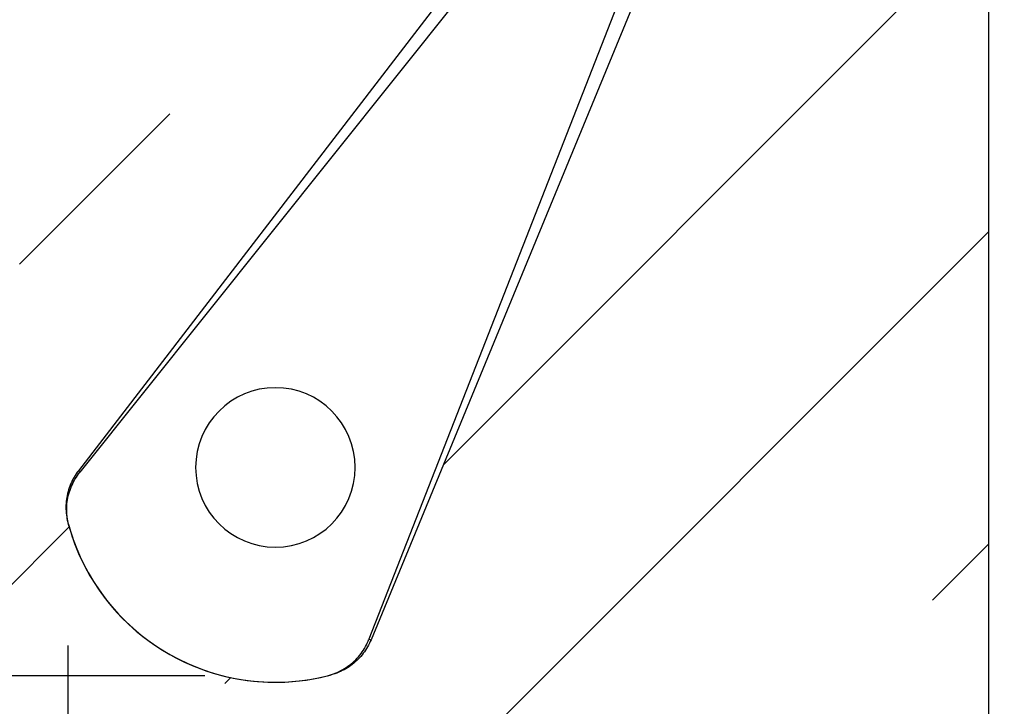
# Model space of a CAD drawing. Header units: millimetres. Extents: x 0 to 4200, y 0 to 2970.
# Tile 10 of 22: x 755 to 835, y 2077 to 2133. Entities that reach past the tile are written whole.
import ezdxf

# ---------------------------------------------------------------- set-up
doc = ezdxf.new("R2010")
doc.units = ezdxf.units.MM
doc.header["$LTSCALE"] = 231
doc.linetypes.add('CENTER', pattern=[0.6, 0.375, -0.075, 0.075, -0.075])
doc.layers.get('0').update_dxf_attribs({"linetype": 'CONTINUOUS'})
doc.layers.add('_2D-BEM', color=7, linetype='CONTINUOUS')
doc.layers.add('_KURVEN', color=7, linetype='CONTINUOUS')
doc.styles.get("Standard").update_dxf_attribs({"font": 'txt', "width": 0.7})
doc.dimstyles.new('DIMSTYLE_1', dxfattribs={"dimtxt": 25, "dimasz": 35, "dimexe": 2, "dimexo": 1, "dimtad": 1, "dimdec": 1, "dimtxsty": 'STANDARD', "dimblk": '_FILLED', "dimblk1": '_FILLED', "dimblk2": '_FILLED', "dimcen": 0.09, "dimadec": 1, "dimazin": 2, "dimtp": 0.3, "dimtm": 0.3, "dimtfac": 1, "dimtdec": -1, "dimtofl": 0, "dimtmove": 0, "dimatfit": 3, "dimldrblk": '_FILLED', "dimfxl": 1, "dimtolj": 1, "dimarcsym": 0})
doc.dimstyles.new('DIMSTYLE_2', dxfattribs={"dimtxt": 25, "dimasz": 35, "dimexe": 2, "dimexo": 1, "dimtad": 1, "dimdec": 1, "dimtxsty": 'STANDARD', "dimblk": '_FILLED', "dimblk1": '_FILLED', "dimblk2": '_FILLED', "dimcen": 0.09, "dimadec": 1, "dimazin": 2, "dimtp": 0.3, "dimtm": 0.3, "dimtfac": 1, "dimtdec": 1, "dimtofl": 0, "dimtmove": 0, "dimatfit": 3, "dimldrblk": '_FILLED', "dimfxl": 1, "dimtolj": 1, "dimarcsym": 0})

# ---------------------------------------------------------------- blocks, each defined once
blk = doc.blocks.new('_FILLED')
at = {"color": 0, "linetype": 'BYBLOCK'}
blk.add_solid([(0, 0), (-1, 0.1428571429), (-1, -0.1428571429)], dxfattribs=at)
blk = doc.blocks.new('*D0')
at = {"layer": '_2D-BEM', "color": 2, "linetype": 'CONTINUOUS'}
for p, q in [((625.6724508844, 2131.4980383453), (625.6724508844, 2310.4571519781)), ((619.4224508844, 2183.6710856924), (605.6724508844, 2183.6710856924)), ((683.7211471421, 2183.6710856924), (619.4224508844, 2183.6710856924)), ((625.6724508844, 2183.6710856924), (625.6724508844, 2131.4980383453)), ((625.6724508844, 2079.3249909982), (625.6724508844, 2131.4980383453)), ((619.4224508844, 2079.3249909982), (605.6724508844, 2079.3249909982)), ((769.839093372, 2079.3249909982), (619.4224508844, 2079.3249909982))]:
    blk.add_line(p, q, dxfattribs=at)
at = {"layer": '_2D-BEM', "color": 2, "linetype": 'CONTINUOUS', "xscale": 35, "yscale": 35, "zscale": 35}
for p, rotation in [((625.6724508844, 2183.6710856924), 90), ((625.6724508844, 2079.3249909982), 270)]:
    blk.add_blockref('_FILLED', p, dxfattribs=dict(at, rotation=rotation))
at = {"layer": '_2D-BEM', "color": 2, "linetype": 'CONTINUOUS', "insert": (594.4224508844, 2208.6714376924), "char_height": 25, "width": 152.6785714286, "attachment_point": 1, "rotation": 90, "line_spacing_factor": 0.9}
blk.add_mtext('ca.100', dxfattribs=at)
blk = doc.blocks.new('*D1')
at = {"layer": '_2D-BEM', "color": 2, "linetype": 'CONTINUOUS'}
for p, q in [((758.6766497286, 2081.7967957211), (758.6766497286, 1912.8645256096)), ((833.7211471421, 2003.6710856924), (833.7211471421, 1912.8645256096)), ((758.6766497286, 1932.8645256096), (629.1540742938, 1932.8645256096)), ((629.1540742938, 1932.8645256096), (796.1988984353, 1932.8645256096)), ((908.7211471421, 1932.8645256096), (796.1988984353, 1932.8645256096)), ((833.7211471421, 1932.8645256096), (908.7211471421, 1932.8645256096))]:
    blk.add_line(p, q, dxfattribs=at)
at = {"layer": '_2D-BEM', "color": 2, "linetype": 'CONTINUOUS', "xscale": 35, "yscale": 35, "zscale": 35}
blk.add_blockref('_FILLED', (758.6766497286, 1932.8645256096), dxfattribs=at)
at = {"layer": '_2D-BEM', "color": 2, "linetype": 'CONTINUOUS', "xscale": 35, "yscale": 35, "zscale": 35, "rotation": 180}
blk.add_blockref('_FILLED', (833.7211471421, 1932.8645256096), dxfattribs=at)
at = {"layer": '_2D-BEM', "color": 2, "linetype": 'CONTINUOUS', "insert": (714.868360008, 1964.1145256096), "char_height": 25, "width": 128.5714285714, "attachment_point": 3, "line_spacing_factor": 0.9}
blk.add_mtext('ca.75', dxfattribs=at)

msp = doc.modelspace()

# ---------------------------------------------------------------- linework, layer by layer
at = {"color": 6, "linetype": 'CONTINUOUS'}
for p, q in [((818.5386139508, 2172.7734568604), (759.5271155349, 2096.0321135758)), ((818.6106412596, 2172.7285102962), (783.2143917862, 2082.2978742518)), ((820.2639534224, 2171.7739700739), (759.6468500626, 2095.9046008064)), ((820.3388919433, 2171.7340658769), (783.3846883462, 2082.257937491))]:
    msp.add_line(p, q, dxfattribs=at)
for points in [[(758.6766503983, 2091.7967931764), (758.7032543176, 2091.6980636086), (758.7310016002, 2091.5974587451), (758.7599061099, 2091.4950676)], [(779.8390957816, 2079.3249915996), (779.9421582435, 2079.351138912), (780.0431576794, 2079.3774109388), (780.1420261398, 2079.4037529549)]]:
    msp.add_lwpolyline(points, dxfattribs=at)
for radius, start, end in [(6.5, 0, 180), (6.5, 0, 180), (6.5, 180, 360), (6.5, 180, 360), (17.5, 194.9134727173, 284.061715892), (17.5, 195.938284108, 285.0865272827)]:
    msp.add_arc((775.5871725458, 2096.3005961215), radius, start, end, dxfattribs=at)
at = {"color": 9, "linetype": 'CONTINUOUS'}
for centre, radius, start, end in [((762.9480249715, 2099.1244484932), 4.611415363, 222.112040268, 224.285470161), ((775.5871725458, 2096.3005961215), 17.5, 194.9134727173, 195.938284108), ((784.3523033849, 2086.7668242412), 4.6115435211, 255.714561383, 257.8879308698), ((775.5871725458, 2096.3005961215), 17.5, 284.061715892, 285.0865272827)]:
    msp.add_arc(centre, radius, start, end, dxfattribs=at)
at = {"color": 6, "linetype": 'CONTINUOUS'}
for points, knots in [([(759.527115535, 2096.0321135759), (759.3988354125, 2095.8652920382), (759.161893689, 2095.5127375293), (758.8771214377, 2094.941245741), (758.6688329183, 2094.3356234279), (758.5414937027, 2093.707257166), (758.4975896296, 2093.0664135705), (758.5384788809, 2092.4242727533), (758.6217211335, 2092.003037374), (758.6766497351, 2091.7967956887)], [0, 0, 0, 0, 0.1411716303, 0.2840402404, 0.4271770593, 0.5695503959, 0.7129213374, 0.8568222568, 1, 1, 1, 1]), ([(758.7599068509, 2091.4950650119), (758.6986749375, 2091.7094774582), (758.6048963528, 2092.1487266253), (758.5555313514, 2092.8201333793), (758.5986038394, 2093.4906360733), (758.7323507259, 2094.1469406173), (758.9535832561, 2094.77746668), (759.2571576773, 2095.3699239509), (759.5100365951, 2095.7333628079), (759.6468500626, 2095.9046008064)], [0, 0, 0, 0, 0.1432615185, 0.2875176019, 0.4312234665, 0.5735533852, 0.7165245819, 0.8591819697, 1, 1, 1, 1]), ([(779.839093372, 2079.3249909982), (780.0553959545, 2079.3791688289), (780.4826861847, 2079.5175787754), (781.0888239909, 2079.8105308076), (781.6479601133, 2080.1830840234), (782.1494630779, 2080.6270644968), (782.584898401, 2081.1339205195), (782.946194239, 2081.6930523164), (783.1345020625, 2082.0937713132), (783.2143917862, 2082.2978742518)], [0, 0, 0, 0, 0.1432615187, 0.2875176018, 0.4312234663, 0.5735533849, 0.7165245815, 0.8591819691, 1, 1, 1, 1]), ([(783.3846883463, 2082.2579374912), (783.3043567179, 2082.0634328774), (783.1175064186, 2081.681958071), (782.7649661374, 2081.1495921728), (782.344626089, 2080.6663978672), (781.8641145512, 2080.2419357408), (781.3310797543, 2079.8834919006), (780.7545248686, 2079.5978326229), (780.3481032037, 2079.4593048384), (780.1420283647, 2079.4037535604)], [0, 0, 0, 0, 0.1411716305, 0.2840402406, 0.4271770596, 0.5695503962, 0.7129213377, 0.8568222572, 1, 1, 1, 1])]:
    msp.add_open_spline(points, degree=3, knots=knots, dxfattribs=at)
at = {"layer": '_KURVEN', "color": 7, "linetype": 'CONTINUOUS'}
msp.add_line((833.7211471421, 2183.6710856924), (833.7211471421, 2013.6710856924), dxfattribs=at)
at = {"layer": '_KURVEN', "color": 2, "linetype": 'CENTER'}
for p, q in [((681.2229452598, 2039.3637926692), (822.1564740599, 2180.2973214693)), ((789.263871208, 2096.493030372), (833.7211471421, 2140.950306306)), ((731.1647479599, 1987.4822188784), (833.7211471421, 2090.0386180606)), ((697.9655814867, 2005.1947406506), (771.9529540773, 2079.1821132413))]:
    msp.add_line(p, q, dxfattribs=at)
at = {"layer": '_KURVEN', "color": 2, "linetype": 'CONTINUOUS'}
for p, q in [((711.7993764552, 1993.5726914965), (833.7211471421, 2115.4944621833)), ((688.3316757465, 2021.0166790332), (758.7710863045, 2091.4560895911))]:
    msp.add_line(p, q, dxfattribs=at)
at = {"layer": '_KURVEN', "color": 7, "linetype": 'CONTINUOUS'}
msp.add_open_spline([(693.7211471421, 2183.6710856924), (679.6023919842, 2159.2225221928), (665.9295502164, 2111.3448169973), (676.168958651, 2046.5566572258), (703.083885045, 1985.9824808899), (770.8474072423, 1983.7551554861), (819.8152058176, 2004.9926588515), (833.7211471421, 2013.6710856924)], degree=3, knots=[0, 0, 0, 0, 0.2380867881, 0.4528461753, 0.5938710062, 0.7885984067, 1, 1, 1, 1], dxfattribs=at)

# ---------------------------------------------------------------- dimensions: what is measured, and where the dimension line sits
at = {"layer": '_2D-BEM', "color": 2, "linetype": 'CONTINUOUS'}
for base, p1, p2, angle, text, dimstyle, picture, middle in [((625.6724508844, 2079.3249909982), (684.7211471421, 2183.6710856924), (770.839093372, 2079.3249909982), 270, 'ca.100', 'DIMSTYLE_1', '*D0', (625.6724508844, 2259.5642948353)), ((758.6766497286, 1932.8645256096), (833.7211471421, 2004.6710856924), (758.6766497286, 2082.7967957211), 180, 'ca.<>', 'DIMSTYLE_2', '*D1', (672.0112171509, 1932.8645256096))]:
    dim = msp.add_linear_dim(base=base, p1=p1, p2=p2, angle=angle, text=text, dimstyle=dimstyle, dxfattribs=at)
    dim.commit()
    dim.dimension.update_dxf_attribs({"geometry": picture, "text_midpoint": middle, "dimtype": 160})

doc.saveas('drawing.dxf')
